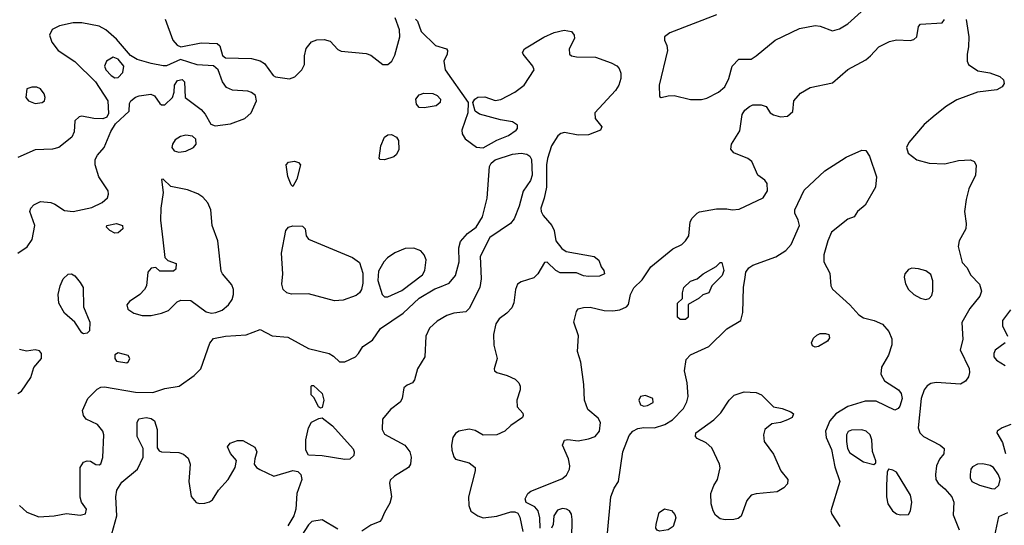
# Model space of a CAD drawing. Extents: x 1173079 to 1307053, y 522583 to 678478.
# Tile 133 of 256: x 1230525 to 1236219, y 544521 to 547444. Entities that reach past the tile are written whole.
import ezdxf

# ---------------------------------------------------------------- set-up
doc = ezdxf.new("R2010")
doc.units = 0

msp = doc.modelspace()

# ---------------------------------------------------------------- linework, layer by layer
at = {"layer": '0CON20XD'}
for points in [[(1234555, 547471.4), (1234285, 547368.1), (1234254.5, 547345.5), (1234254.1, 547325.9), (1234268.1, 547295), (1234270.9, 547265), (1234222.2, 547065), (1234225, 547000), (1234235, 546993.3), (1234275.6, 547004.4), (1234310, 547005), (1234405, 546982.5), (1234467, 546983), (1234499.1, 546990.9), (1234565.4, 547024.6), (1234602.9, 547055), (1234625.7, 547105), (1234646.2, 547175), (1234684.2, 547215.8), (1234755, 547216.5), (1234784.7, 547235.3), (1234894.8, 547325.2), (1235035, 547393.1), (1235125, 547410), (1235155, 547406.9), (1235225, 547380), (1235265, 547392), (1235315, 547420), (1235430.7, 547525)], [(1230515, 546093.8), (1230568.8, 546131.2), (1230597.3, 546172.7), (1230612.9, 546255), (1230584.6, 546335), (1230590.4, 546355), (1230606.3, 546373.7), (1230645, 546392.9), (1230705, 546386.8), (1230728.5, 546378.5), (1230785, 546341.8), (1230835.2, 546334.7), (1230942.4, 546357.6), (1231002.4, 546387.6), (1231032.3, 546415), (1231039.2, 546435), (1231037.1, 546455), (1230983.3, 546535), (1230961.4, 546605), (1230961.6, 546635), (1230975, 546661.1), (1231014.2, 546705.8), (1231052.7, 546797.3), (1231078.3, 546841.7), (1231157.5, 546915), (1231160.7, 546959.3), (1231167.5, 546975), (1231195, 546995.8), (1231215.8, 547004.2), (1231284.1, 547014.1), (1231304.2, 547004.2), (1231335, 546958.8), (1231345, 546952), (1231365, 546952), (1231408.8, 546995), (1231418.8, 547025), (1231421.2, 547065), (1231437, 547093), (1231465, 547097.5), (1231477.5, 547085), (1231482.5, 546995), (1231575, 546925.7), (1231598, 546898), (1231630.5, 546840.5), (1231655, 546831.2), (1231745, 546841.2), (1231826.6, 546873.4), (1231862.9, 546905), (1231894, 546975), (1231888.8, 547005), (1231865, 547024), (1231845, 547030.8), (1231755, 547035.7), (1231721.4, 547051.4), (1231697.8, 547085), (1231672.5, 547155), (1231645, 547178), (1231552.3, 547182.3), (1231455, 547213.8), (1231375, 547178), (1231355, 547177.5), (1231285, 547190.4), (1231205.3, 547214.7), (1231165, 547236.1), (1231085, 547331.9), (1231022.9, 547385), (1230985, 547407.1), (1230885, 547425.3), (1230835, 547425.4), (1230755, 547408.9), (1230712.9, 547387.1), (1230697.8, 547355), (1230710.5, 547315), (1230747.1, 547265), (1230845, 547201.9), (1230963.9, 547085), (1231035.6, 546975), (1231038.1, 546901.9), (1231028.9, 546881.1), (1231005, 546871.4), (1230953, 546873), (1230885, 546885.8), (1230868.3, 546881.7), (1230845, 546860), (1230840, 546795), (1230826.7, 546765), (1230751.2, 546705), (1230715, 546696.4), (1230615, 546692.2), (1230515, 546647.1)], [(1231366.8, 547446.8), (1231411.5, 547325), (1231435, 547297.1), (1231457.8, 547287.8), (1231575, 547310.5), (1231667.1, 547307.1), (1231682.9, 547292.9), (1231697.9, 547237.9), (1231714.4, 547224.4), (1231865, 547219.2), (1231915, 547207.1), (1231940.3, 547190.3), (1231991.3, 547121.3), (1232005, 547114.3), (1232085, 547102.2), (1232116.1, 547113.9), (1232157.1, 547155), (1232171.9, 547185), (1232173.1, 547235), (1232182.6, 547277.4), (1232213.1, 547316.9), (1232243, 547327), (1232285, 547329.4), (1232320.3, 547320.3), (1232365, 547271.2), (1232385, 547261.4), (1232529.3, 547249.3), (1232555, 547238.9), (1232624.2, 547184.2), (1232655, 547184.6), (1232677.1, 547205), (1232695, 547238.6), (1232722.9, 547345), (1232721.9, 547385), (1232696.7, 547455)], [(1232815, 547446.2), (1232825.9, 547435.9), (1232847.5, 547375), (1232930, 547295), (1232992.5, 547275), (1233000, 547265), (1232998, 547245), (1232978.1, 547205), (1232986.4, 547155), (1233118, 546965), (1233115.8, 546905), (1233082.2, 546805), (1233083.6, 546783.6), (1233100.8, 546755), (1233167.6, 546707.6), (1233205, 546702.8), (1233285, 546748), (1233352.5, 546775), (1233396, 546805), (1233404, 546815), (1233404, 546834), (1233375, 546854.2), (1233305, 546865.6), (1233185, 546897.5), (1233160, 546915), (1233146.2, 546965), (1233158, 546985), (1233174.7, 546995.3), (1233215, 546998.5), (1233275, 546977.1), (1233307.5, 546982.5), (1233388, 547025), (1233442, 547065), (1233500, 547155), (1233492.5, 547175), (1233436, 547245), (1233432, 547255), (1233444, 547275), (1233556.3, 547343.7), (1233615, 547369.6), (1233674.4, 547384.4), (1233716.2, 547375), (1233732, 547355), (1233734, 547335), (1233702.9, 547275), (1233704.3, 547244.3), (1233715.6, 547235.6), (1233745, 547229.5), (1233855, 547226.5), (1233946.2, 547195), (1233978, 547178), (1233992.1, 547162.1), (1234001.4, 547135), (1234000.6, 547105), (1233989.5, 547065), (1233971.5, 547035), (1233850.8, 546905), (1233853.2, 546873.2), (1233891.2, 546825), (1233883.3, 546805), (1233815, 546777.8), (1233755, 546777.1), (1233675, 546791.2), (1233655, 546785.5), (1233638, 546772), (1233601.3, 546715), (1233578, 546642), (1233572.3, 546605), (1233571.1, 546475), (1233558.6, 546411.4), (1233539.4, 546355), (1233540.6, 546335), (1233552.4, 546312.4), (1233602.5, 546255), (1233616, 546225), (1233626.2, 546165), (1233660.5, 546120.5), (1233685, 546103.8), (1233847.5, 546075), (1233873.6, 546053.6), (1233887.5, 546015), (1233903.3, 545995), (1233907.5, 545975), (1233878.3, 545961.7), (1233815, 545960), (1233785, 545963.8), (1233745, 545980), (1233650.7, 545980.7), (1233625, 545993.3), (1233575, 546042.5), (1233559.3, 546040.7), (1233521.2, 545975), (1233498.8, 545951.2), (1233425, 545928.8), (1233404, 545915), (1233391.4, 545885), (1233383.2, 545806.8), (1233371.4, 545778.6), (1233343, 545747), (1233298.5, 545715), (1233278.5, 545685), (1233264.7, 545624.7), (1233267.6, 545562.4), (1233286.2, 545485), (1233268.8, 545425), (1233271.2, 545415), (1233285, 545403.8), (1233345, 545388), (1233390, 545365), (1233411.2, 545345), (1233420, 545325), (1233420, 545305), (1233400, 545245), (1233402.5, 545205), (1233435, 545170), (1233437.5, 545155), (1233432.5, 545145), (1233365, 545098.8), (1233330, 545065), (1233285, 545044), (1233205, 545042), (1233158.6, 545068.6), (1233125, 545077.7), (1233064, 545065), (1233045, 545052.5), (1233030.7, 545029.3), (1233022.2, 544985), (1233024.5, 544954.5), (1233035, 544917.5), (1233045, 544903.8), (1233125, 544882.9), (1233158.8, 544855), (1233160, 544835), (1233120, 544685), (1233122.5, 544635), (1233133.2, 544603.2), (1233173.8, 544575), (1233205.6, 544564.4), (1233285, 544573.1), (1233365, 544599.2), (1233388.8, 544598.8), (1233405, 544591.2), (1233417.6, 544567.6), (1233435.4, 544485.4)], [(1235417.3, 547212.7), (1235445.8, 547235), (1235492.6, 547287.4), (1235555, 547318), (1235595, 547327.5), (1235675, 547324.2), (1235695, 547330), (1235713.3, 547345), (1235722.5, 547405), (1235735, 547417.5), (1235860, 547425), (1235872.5, 547445)], [(1235999.4, 547445), (1236013.1, 547345), (1236012.3, 547287.7), (1236003.8, 547245), (1236003.8, 547205), (1236011.2, 547185), (1236065, 547149.2), (1236135, 547137.5), (1236193.3, 547115), (1236215, 547096.7), (1236218, 547075), (1236206.2, 547055), (1236175, 547038.6), (1236064.6, 547025.4), (1235945, 546980), (1235885.6, 546945), (1235818.4, 546891.6), (1235755, 546838.9), (1235667.3, 546735), (1235653.6, 546705), (1235663.2, 546673.2), (1235713, 546633), (1235785, 546613.9), (1235875, 546610), (1235955, 546630.4), (1236023.6, 546633.6), (1236045.6, 546625), (1236056.6, 546603.4), (1236053.1, 546545), (1236013.3, 546466.7), (1235998.4, 546405), (1235989, 546335), (1235998.2, 546265), (1235995.8, 546234.2), (1235958.8, 546165), (1235952.7, 546132.7), (1235975, 546040), (1236001.7, 546011.7), (1236025, 545968), (1236075, 545915.8), (1236087.5, 545875), (1236077.8, 545845), (1236019.2, 545775), (1235974.2, 545694.2), (1235980, 545595), (1235963.8, 545535), (1236015, 545426.7), (1236017.8, 545405), (1236011.1, 545378.9), (1235994, 545355), (1235965, 545337.8), (1235825, 545346.1), (1235795, 545341.5), (1235772.4, 545327.6), (1235755, 545304.4), (1235738, 545255), (1235720.5, 545085), (1235730.5, 545055), (1235751.5, 545035), (1235848.6, 544985), (1235870.6, 544965), (1235868.9, 544935), (1235845, 544904.2), (1235827.3, 544865), (1235820.5, 544815), (1235823.5, 544785), (1235835.6, 544765), (1235875, 544732.5), (1235916.5, 544685), (1235926.7, 544655), (1235922.4, 544582.4), (1235957.5, 544495)], [(1231075, 547108.1), (1231095, 547110), (1231121.2, 547138.8), (1231127, 547175), (1231095, 547216.7), (1231065, 547227.1), (1231026.6, 547203.4), (1231014.7, 547175), (1231024, 547155), (1231055, 547120.8), (1231075, 547108.1)], [(1233535.7, 544505), (1233533.1, 544565), (1233524.3, 544605), (1233505, 544627.1), (1233453.3, 544653.3), (1233447.5, 544675), (1233462.9, 544705), (1233481.7, 544718.3), (1233660.6, 544789.4), (1233688.2, 544811.8), (1233704.4, 544845), (1233706.7, 544865), (1233698.1, 544905), (1233664.1, 544984.1), (1233675, 545012.5), (1233695, 545017.5), (1233755, 545009.2), (1233815, 545020), (1233853.8, 545035), (1233878.8, 545065), (1233883.3, 545115), (1233869.5, 545139.5), (1233811.1, 545191.1), (1233790.6, 545245), (1233787.1, 545335), (1233770, 545465), (1233750, 545525), (1233757.3, 545617.3), (1233728.8, 545695), (1233745, 545757.5), (1233755, 545772.5), (1233785, 545780), (1233825, 545781.2), (1233905, 545763.3), (1233955, 545761.1), (1233995, 545767.5), (1234033.3, 545785), (1234045, 545797.5), (1234058, 545855), (1234076.8, 545893.2), (1234125, 545940), (1234175.5, 546015), (1234301.5, 546118.5), (1234353.8, 546145), (1234376.2, 546165), (1234393.8, 546195), (1234402.5, 546275), (1234413.6, 546296.4), (1234442.5, 546325), (1234457, 546333), (1234555, 546351.4), (1234615, 546350), (1234645, 546344.2), (1234685, 546349.2), (1234823.8, 546415), (1234849.2, 546455), (1234847.9, 546497.9), (1234835, 546516.2), (1234793.3, 546545), (1234758.1, 546625), (1234735, 546642.2), (1234655, 546674.4), (1234638.1, 546695), (1234642.2, 546725), (1234689.1, 546800.9), (1234703.8, 546895), (1234719.4, 546920.6), (1234745, 546942.9), (1234765, 546951.2), (1234812.5, 546952.5), (1234841.7, 546941.7), (1234865.8, 546905.8), (1234885, 546894.4), (1234925, 546882.5), (1234965, 546885.6), (1234997, 546913), (1235002, 546975), (1235040.2, 547019.8), (1235097, 547053), (1235225, 547079.4), (1235315, 547156.2), (1235417.3, 547212.7)], [(1230615, 546959.6), (1230655, 546964.4), (1230668.6, 546975), (1230673.1, 546995), (1230667.1, 547015), (1230646, 547045), (1230625, 547054.3), (1230595.8, 547054.2), (1230566.1, 547043.9), (1230560.8, 546995), (1230575.8, 546975), (1230615, 546959.6)], [(1232865, 546934.4), (1232835, 546935.8), (1232819.4, 546955), (1232815.6, 546985), (1232835, 547010.6), (1232861.3, 547018.7), (1232915, 547017.5), (1232940, 547005), (1232958.1, 546985), (1232955.8, 546965), (1232933, 546947), (1232865, 546934.4)], [(1232635, 546634.2), (1232610, 546635), (1232603.3, 546643.3), (1232613.1, 546715), (1232635, 546765.7), (1232655, 546779.2), (1232675, 546780), (1232703.3, 546765), (1232715.6, 546745.6), (1232716.8, 546693.2), (1232704.4, 546665.6), (1232688.7, 546651.3), (1232635, 546634.2)], [(1231445, 546678.2), (1231485, 546683.8), (1231530, 546705), (1231546.2, 546725), (1231543.6, 546753.6), (1231525, 546770), (1231485, 546776.2), (1231455, 546769.2), (1231425, 546749.2), (1231409.4, 546725), (1231405.7, 546705), (1231418.8, 546685), (1231445, 546678.2)], [(1230525, 544636), (1230566.8, 544596.8), (1230635, 544570.6), (1230725, 544575.4), (1230795, 544589.1), (1230875, 544579.4), (1230905, 544586.7), (1230910.8, 544615), (1230882.9, 544655), (1230874.5, 544684.5), (1230875.7, 544855), (1230895, 544886), (1230915, 544894), (1230935, 544891.2), (1230965, 544872), (1230985, 544870), (1230995, 544876.7), (1231006.8, 544913.2), (1231012.5, 545045), (1231005.8, 545065), (1230975, 545103.8), (1230908.8, 545135), (1230894, 545155), (1230888.8, 545185), (1230920, 545255), (1230972.4, 545307.6), (1230995, 545320), (1231015, 545321.1), (1231195, 545290), (1231295, 545289.6), (1231365, 545311.4), (1231447.5, 545325), (1231535, 545386.2), (1231572.5, 545425), (1231625, 545573.8), (1231645, 545600.6), (1231715, 545614.3), (1231835, 545622.5), (1231915, 545653.3), (1231985.6, 545615.6), (1232075, 545608.5), (1232195, 545543.3), (1232314.1, 545514.1), (1232339.8, 545499.8), (1232375, 545466.7), (1232405, 545466.7), (1232466.7, 545495), (1232485, 545513.3), (1232510, 545555), (1232565, 545590.8), (1232612, 545658), (1232743.1, 545746.9), (1232835, 545833.9), (1232925, 545888.2), (1232953.2, 545896.8), (1233008.9, 545921.1), (1233044.6, 545965.4), (1233066.7, 546045), (1233064.6, 546125), (1233075, 546162), (1233115, 546208.9), (1233164.5, 546245.5), (1233202.2, 546305), (1233227.9, 546412.1), (1233241.5, 546595), (1233250.8, 546615), (1233275, 546634.1), (1233375, 546666.8), (1233425, 546671.5), (1233456.9, 546666.9), (1233475, 546654.4), (1233485.8, 546635), (1233489.5, 546545), (1233478.8, 546515), (1233437.5, 546452.5), (1233413.6, 546366.4), (1233385, 546292.5), (1233362.5, 546265), (1233244.4, 546185.6), (1233187.5, 546075), (1233190, 546035), (1233194.3, 545945), (1233185.6, 545895), (1233125, 545773.8), (1233105, 545756), (1233035, 545747.5), (1232995, 545734.5), (1232938.8, 545701.2), (1232895, 545660.8), (1232873.8, 545615), (1232868.8, 545495), (1232826.5, 545425), (1232808.1, 545361.9), (1232796.7, 545345), (1232765, 545331.2), (1232746.7, 545315), (1232736, 545255), (1232725, 545233.3), (1232670.3, 545189.7), (1232623.8, 545135), (1232621.9, 545075), (1232635, 545047.5), (1232751.4, 544985), (1232781.9, 544945), (1232788.9, 544915), (1232785.5, 544875), (1232774.5, 544855), (1232693.1, 544805), (1232668.3, 544781.7), (1232664.5, 544765), (1232676.1, 544685), (1232665, 544649.2), (1232634.6, 544595.4), (1232618, 544555), (1232606.9, 544543.1), (1232555, 544521.4), (1232503, 544487)], [(1233924.2, 544475), (1233944.5, 544685.5), (1233962, 544735), (1233988.8, 544775), (1234012.7, 544945), (1234050.5, 545039.5), (1234070, 545065), (1234099.2, 545080.8), (1234135, 545086.2), (1234196.1, 545083.9), (1234256.6, 545103.4), (1234299.5, 545130.5), (1234363, 545197), (1234383.5, 545235), (1234390, 545265), (1234384.4, 545344.4), (1234370, 545415), (1234379.7, 545480.3), (1234405, 545506.7), (1234510, 545555), (1234613.6, 545656.4), (1234696, 545705), (1234707.9, 545752.1), (1234710.5, 545895), (1234720, 545955), (1234724.2, 545985), (1234740.9, 546009.1), (1234765.7, 546024.3), (1234897.6, 546072.4), (1234955, 546110.6), (1234986, 546144), (1235034, 546255), (1235027.5, 546285), (1235008, 546325), (1235008, 546345), (1235062, 546458), (1235180.5, 546569.5), (1235305, 546648.5), (1235395, 546689.2), (1235417.9, 546687.9), (1235439.4, 546655), (1235479.1, 546535), (1235473.3, 546475), (1235415, 546371.2), (1235370, 546335), (1235350, 546305), (1235315, 546291.2), (1235220, 546215), (1235198.1, 546165), (1235175.6, 546085), (1235175.6, 546045), (1235209.3, 545979.3), (1235215.6, 545905.6), (1235226.3, 545886.3), (1235325.8, 545795.8), (1235377.4, 545737.4), (1235405, 545721.1), (1235465.5, 545705.5), (1235514.4, 545684.4), (1235552.1, 545642.1), (1235569.1, 545599.1), (1235569.4, 545565), (1235549.5, 545505), (1235508.2, 545435), (1235504.5, 545394.5), (1235526.3, 545356.3), (1235607.5, 545305), (1235622.6, 545282.6), (1235628.5, 545255), (1235615, 545210), (1235605, 545196.9), (1235585, 545186.9), (1235478.3, 545238.3), (1235415, 545239.5), (1235315, 545207.9), (1235245, 545166.2), (1235210.3, 545125), (1235184.2, 545065), (1235188.7, 545028.7), (1235219.8, 544959.7), (1235238.3, 544858.3), (1235267.1, 544775), (1235215.7, 544605), (1235222.5, 544585), (1235267.7, 544515)], [(1232105, 546480), (1232095, 546490), (1232075, 546537.5), (1232066, 546605), (1232079.7, 546620.3), (1232115, 546625.6), (1232138.3, 546618.3), (1232148.8, 546605), (1232127.3, 546522.7), (1232105, 546480)], [(1231285, 545733.8), (1231345, 545747.3), (1231385, 545763.5), (1231435, 545812), (1231457.7, 545822.3), (1231515, 545820), (1231604.2, 545755), (1231635, 545747.9), (1231659, 545751), (1231695.6, 545765), (1231732.5, 545795), (1231753.6, 545826.4), (1231762.5, 545855), (1231761.5, 545885), (1231751.3, 545911.3), (1231697.5, 545975), (1231690.8, 545990.8), (1231671.2, 546165), (1231638.2, 546255), (1231630.8, 546345), (1231612.9, 546385), (1231585, 546418.5), (1231555, 546437.1), (1231495, 546460.4), (1231399.2, 546479.2), (1231355, 546522.5), (1231345, 546520), (1231354.4, 546444.4), (1231341.8, 546355), (1231340, 546285), (1231352.1, 546172.1), (1231365, 546070), (1231381.7, 546051.7), (1231430, 546035), (1231428.3, 546001.7), (1231415, 545990), (1231335, 545990), (1231311.7, 546011.7), (1231285, 546007.5), (1231266.1, 545983.9), (1231258, 545905), (1231246, 545885), (1231219.2, 545855), (1231160, 545815), (1231144.2, 545795), (1231150.6, 545770.6), (1231185, 545747.5), (1231233.9, 545733.9), (1231285, 545733.8)], [(1231075, 546210), (1231046.7, 546225), (1231026.7, 546245), (1231030, 546255), (1231085, 546265.7), (1231120, 546255), (1231122.5, 546235), (1231095, 546211.2), (1231075, 546210)], [(1232345, 545819.2), (1232195, 545859.7), (1232096.7, 545856.7), (1232070, 545865), (1232048.8, 545885), (1232040.8, 545915), (1232046.9, 545975), (1232040, 546095), (1232064, 546225), (1232080, 546245), (1232105, 546252), (1232160.7, 546250.7), (1232175.9, 546235.9), (1232181.2, 546195), (1232194.5, 546174.5), (1232450.2, 546070.2), (1232490, 546040), (1232509.4, 545979.4), (1232509.2, 545920.8), (1232502, 545885), (1232490.6, 545865), (1232471.2, 545848.8), (1232395, 545822.8), (1232345, 545819.2)], [(1232635, 545841.1), (1232655, 545841.5), (1232735, 545879.1), (1232855, 545969.5), (1232867.5, 545995), (1232875.5, 546055), (1232865, 546084), (1232845, 546106.9), (1232805, 546122.7), (1232755, 546120.8), (1232695, 546095.3), (1232652.8, 546067.2), (1232631.1, 546045), (1232599.2, 545990.8), (1232596.3, 545936.3), (1232620.5, 545855), (1232635, 545841.1)], [(1234375, 545710), (1234345, 545710), (1234330, 545725), (1234330, 545805), (1234357.5, 545832.5), (1234357.5, 545865), (1234366.7, 545895), (1234405, 545933.3), (1234443.6, 545946.4), (1234477.5, 545975), (1234553.6, 546016.4), (1234575, 546040), (1234585, 546040), (1234596.2, 545995), (1234586.7, 545965), (1234527.5, 545905), (1234510, 545865), (1234475, 545852.5), (1234455, 545833.3), (1234391.7, 545798.3), (1234390, 545725), (1234375, 545710)], [(1235765, 545825.7), (1235785, 545832.5), (1235799.8, 545850.2), (1235806.4, 545875), (1235806.2, 545935), (1235795, 545970.8), (1235765, 545992.5), (1235723.1, 546003.1), (1235685, 546007.7), (1235665, 546000), (1235643.5, 545975), (1235640.5, 545955), (1235647.2, 545917.2), (1235665.7, 545885), (1235695, 545855.7), (1235735, 545834.4), (1235765, 545825.7)], [(1230895, 545628.8), (1230885, 545633.8), (1230844.5, 545694.5), (1230785, 545747.1), (1230750.6, 545805), (1230747.1, 545855), (1230760, 545905), (1230777.1, 545945), (1230805, 545972), (1230825, 545974), (1230844.2, 545964.2), (1230875.8, 545925), (1230891.4, 545895), (1230894.3, 545785), (1230930.8, 545695), (1230928, 545645), (1230915, 545631.2), (1230895, 545628.8)], [(1236255, 545767.1), (1236209.4, 545705), (1236209.4, 545675), (1236238, 545615)], [(1235125, 545550), (1235109.3, 545559.3), (1235103.8, 545575), (1235115, 545603.3), (1235135, 545621.2), (1235155, 545629.2), (1235185, 545630), (1235203.9, 545623.9), (1235208.8, 545605), (1235196.2, 545585), (1235145, 545554), (1235125, 545550)], [(1230515, 545283.8), (1230535, 545296.7), (1230590, 545375), (1230607.3, 545432.7), (1230651.2, 545485), (1230651.2, 545515), (1230639.5, 545529.5), (1230615, 545535.8), (1230565, 545528.1), (1230525, 545536.5)], [(1236224.2, 545575.8), (1236167, 545533), (1236158.6, 545515), (1236159.2, 545495), (1236173.8, 545475), (1236224.3, 545444.3)], [(1231145, 545460), (1231155, 545467.5), (1231161.2, 545485), (1231152.3, 545502.3), (1231095, 545518.6), (1231075, 545506.2), (1231074.4, 545485), (1231085, 545470), (1231145, 545460)], [(1232265, 545197.5), (1232252.5, 545205), (1232228.3, 545258.3), (1232210, 545275), (1232210, 545325), (1232215, 545330), (1232225, 545330), (1232275, 545282.5), (1232284, 545245), (1232275, 545202.5), (1232265, 545197.5)], [(1234135, 545210), (1234155, 545214.4), (1234188.8, 545231.2), (1234186.2, 545255), (1234145, 545270.6), (1234116, 545265), (1234105.6, 545245), (1234115, 545217.5), (1234135, 545210)], [(1234605, 544551.8), (1234575, 544558.9), (1234548.9, 544578.9), (1234534.6, 544604.6), (1234524.3, 544645.7), (1234521.4, 544705), (1234538.7, 544751.3), (1234561.2, 544785), (1234575.9, 544854.1), (1234572.5, 544875), (1234528.3, 544968.3), (1234495, 544997.5), (1234443, 545023), (1234434, 545035), (1234434.2, 545055), (1234539.1, 545130.9), (1234578.9, 545171.1), (1234628.5, 545245), (1234656.4, 545273.6), (1234715, 545292.7), (1234785, 545288.9), (1234814.7, 545274.7), (1234885, 545206), (1234935, 545196.2), (1234985, 545177.5), (1235000, 545165), (1234992.5, 545145), (1234965, 545130), (1234925, 545115.7), (1234875, 545108.1), (1234834.5, 545075), (1234826.5, 545045), (1234830.8, 545005), (1234885, 544932.5), (1234926.8, 544835), (1234967.8, 544785), (1234965, 544760), (1234943.3, 544736.7), (1234905, 544714.5), (1234785, 544702.9), (1234755, 544694.5), (1234729.6, 544665), (1234696.9, 544573.1), (1234679.4, 544560.6), (1234655, 544554.7), (1234605, 544551.8)], [(1231057.5, 544472.5), (1231086.2, 544575), (1231081.2, 544685), (1231087.8, 544725), (1231115, 544770), (1231206.2, 544845), (1231240, 544915), (1231240, 544965), (1231204.2, 545035), (1231203.8, 545115), (1231215, 545136), (1231255.9, 545144.1), (1231285, 545138.1), (1231303.8, 545125), (1231320, 545075), (1231319.3, 544969.3), (1231331.7, 544951.7), (1231346, 544946), (1231445, 544941.4), (1231472.4, 544932.4), (1231500, 544910), (1231511.5, 544875), (1231503.3, 544775), (1231516.8, 544686.8), (1231545, 544653.6), (1231565, 544647.3), (1231595, 544649.5)], [(1232405, 544900.6), (1232275, 544923.6), (1232195, 544926.7), (1232180, 544955), (1232180, 545015), (1232196, 545085), (1232213, 545117), (1232255, 545138.8), (1232275, 545142), (1232335, 545095.5), (1232453.4, 544963.4), (1232460, 544945), (1232457.5, 544925), (1232435, 544904.2), (1232405, 544900.6)], [(1235465, 544872.5), (1235477, 544883), (1235477, 544893), (1235457.3, 544947.3), (1235452.5, 545015), (1235444.2, 545045), (1235420, 545065), (1235395, 545072.7), (1235335, 545071.2), (1235316.7, 545063.3), (1235305.5, 545045), (1235306, 545005), (1235312.9, 544965), (1235325, 544940), (1235405, 544888), (1235465, 544872.5)], [(1236256.6, 545103.4), (1236207.5, 545085), (1236177.5, 545065), (1236176.7, 545055), (1236208.9, 544998.9), (1236225.6, 544935.6)], [(1231595, 544649.5), (1231623.7, 544656.3), (1231640.8, 544669.2), (1231675.7, 544724.3), (1231730.5, 544785), (1231770.8, 544855), (1231778, 544895), (1231745, 544936.7), (1231726.7, 544975), (1231742.5, 544995), (1231785, 545012), (1231815, 545012), (1231885, 544972.5), (1231896.2, 544945), (1231884, 544905), (1231882, 544875), (1231894, 544855), (1231913.1, 544843.1), (1231995, 544805.5), (1232105, 544838.5), (1232132.7, 544832.7), (1232150, 544815), (1232157.5, 544785), (1232127.8, 544705), (1232121.1, 544615), (1232110.3, 544575), (1232075, 544517.5)], [(1235618.8, 544581.2), (1235665, 544583.3), (1235675.7, 544604.3), (1235684.4, 544654.4), (1235677.3, 544695), (1235595, 544827.5), (1235575, 544840), (1235550, 544845), (1235541.2, 544828.8), (1235537.2, 544752.8), (1235538, 544685), (1235546.2, 544645), (1235572.5, 544605), (1235595, 544587.5), (1235618.8, 544581.2)], [(1236165, 544732.5), (1236187.8, 544752.2), (1236196, 544785), (1236185, 544813.3), (1236156.7, 544855), (1236137, 544867), (1236095, 544876.7), (1236064.6, 544875.4), (1236035, 544859.2), (1236025.7, 544845), (1236021.1, 544815), (1236022.2, 544795), (1236031.9, 544775), (1236075, 544752.7), (1236145, 544732.9), (1236165, 544732.5)], [(1233718.9, 544445), (1233720, 544555), (1233715.8, 544585), (1233704.4, 544604.4), (1233687.5, 544615), (1233665, 544618.1), (1233635, 544608), (1233614.2, 544575), (1233609.2, 544525), (1233601.2, 544505)], [(1234225, 544486.9), (1234212.5, 544492.5), (1234204.5, 544505), (1234205, 544527.5), (1234223.8, 544595), (1234253.9, 544616.1), (1234295, 544606.7), (1234313.6, 544583.6), (1234320, 544565), (1234303.8, 544515), (1234275, 544494.4), (1234225, 544486.9)], [(1236237, 544593), (1236185, 544570), (1236157.1, 544435)], [(1232365, 544499.6), (1232275, 544551.8), (1232215, 544542.2), (1232195, 544523.1), (1232156.1, 544463.9)]]:
    msp.add_lwpolyline(points, dxfattribs=at)

doc.saveas('drawing.dxf')
